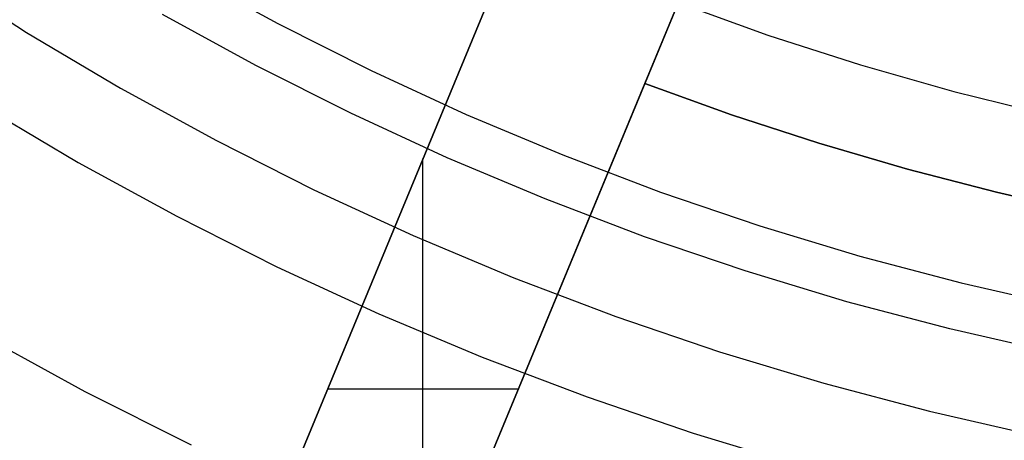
# Model space of a CAD drawing. Header units: millimetres. Extents: x 8929 to 10091, y -2708 to -1691.
# Tile 79 of 196: x 9495.78 to 9504.17, y -2084.52 to -2080.94. Entities that reach past the tile are written whole.
import ezdxf

# ---------------------------------------------------------------- set-up
doc = ezdxf.new("R2010")
doc.units = ezdxf.units.MM
for name, color, linetype in [('COLOR EXT', 7, 'Continuous'), ('luz', 7, 'Continuous'), ('PLASTICO NEGRO', 7, 'Continuous')]:
    doc.layers.add(name, color=color, linetype=linetype)

msp = doc.modelspace()

# ---------------------------------------------------------------- linework, layer by layer
at = {"layer": 'COLOR EXT', "color": 30, "true_color": 0xff8d00}
for p, q in [((9500.9647, -2077.9071, 21.7535), (9496.8492, -2087.8428, 21.7535)), ((9498.235, -2088.4168, 21.7535), (9502.3505, -2078.4811, 21.7535)), ((9496.8492, -2087.8428, 26.9035), (9500.1989, -2079.7559, 26.9035)), ((9501.1061, -2081.4853, 20.1035), (9501.5937, -2080.3082, 20.1035)), ((9501.5847, -2080.3299, 26.9035), (9498.235, -2088.4168, 26.9035)), ((9499.7203, -2080.9113, 16.6035), (9496.6603, -2088.2988, 16.6035)), ((9498.0461, -2088.8728, 16.6035), (9501.1061, -2081.4853, 16.6035)), ((9501.1061, -2081.4853, 16.6035), (9501.1061, -2081.4853, 20.1035)), ((9501.8434, -2081.7519, 20.1035), (9501.1061, -2081.4853, 20.1035)), ((9501.8434, -2081.7519, 16.6035), (9501.1061, -2081.4853, 16.6035)), ((9501.1061, -2081.4853, 18.3535), (9501.8434, -2081.7519, 18.3535)), ((9502.5886, -2081.9953, 20.1035), (9501.8434, -2081.7519, 20.1035)), ((9502.5886, -2081.9953, 16.6035), (9501.8434, -2081.7519, 16.6035)), ((9501.8434, -2081.7519, 18.3535), (9502.5886, -2081.9953, 18.3535)), ((9503.3411, -2082.2152, 20.1035), (9502.5886, -2081.9953, 20.1035)), ((9503.3411, -2082.2152, 16.6035), (9502.5886, -2081.9953, 16.6035)), ((9502.5886, -2081.9953, 18.3535), (9503.3411, -2082.2152, 18.3535)), ((9499.217, -2086.0462, 26.9035), (9499.217, -2082.1265, 26.9035)), ((9504.1002, -2082.4114, 20.1035), (9503.3411, -2082.2152, 20.1035)), ((9504.1002, -2082.4114, 16.6035), (9503.3411, -2082.2152, 16.6035)), ((9503.3411, -2082.2152, 18.3535), (9504.1002, -2082.4114, 18.3535)), ((9503.3411, -2082.2152, 16.6035), (9503.3411, -2082.2152, 20.1035)), ((9504.865, -2082.5837, 20.1035), (9504.1002, -2082.4114, 20.1035)), ((9504.865, -2082.5837, 16.6035), (9504.1002, -2082.4114, 16.6035)), ((9504.1002, -2082.4114, 18.3535), (9504.865, -2082.5837, 18.3535)), ((9498.8125, -2083.103, 16.6035), (9498.8125, -2083.103, 26.9035)), ((9500.1983, -2083.677, 16.6035), (9500.1983, -2083.677, 26.9035)), ((9500.0288, -2084.0863, 26.9035), (9498.4052, -2084.0863, 26.9035))]:
    msp.add_line(p, q, dxfattribs=at)
at = {"layer": 'luz', "color": 7, "true_color": 0xffffff}
for p, q in [((9495.0588, -2080.5506, -19.7783), (9495.8419, -2081.0521, -19.7783)), ((9497.1985, -2080.5491, -19.7418), (9497.9803, -2080.9767, -19.7418)), ((9497.7929, -2081.3338, -19.7783), (9496.9989, -2080.8994, -19.7783)), ((9497.9803, -2080.9767, -19.7418), (9498.7763, -2081.3772, -19.7418)), ((9495.8419, -2081.0521, -19.7783), (9496.6418, -2081.5263, -19.7783)), ((9498.6014, -2081.7404, -19.7783), (9497.7929, -2081.3338, -19.7783)), ((9498.7763, -2081.3772, -19.7418), (9499.5857, -2081.7499, -19.7418)), ((9496.6418, -2081.5263, -19.7783), (9497.4576, -2081.9726, -19.7783)), ((9495.4604, -2081.671, -20.0917), (9496.2819, -2082.1579, -20.0917)), ((9499.4234, -2082.119, -19.7783), (9498.6014, -2081.7404, -19.7783)), ((9499.5857, -2081.7499, -19.7418), (9500.4075, -2082.0944, -19.7418)), ((9497.4576, -2081.9726, -19.7783), (9498.2883, -2082.3905, -19.7783)), ((9496.2819, -2082.1579, -20.0917), (9497.1198, -2082.6163, -20.0917)), ((9500.258, -2082.4689, -19.7783), (9499.4234, -2082.119, -19.7783)), ((9500.4075, -2082.0944, -19.7418), (9501.2407, -2082.4104, -19.7418)), ((9498.2883, -2082.3905, -19.7783), (9499.133, -2082.7794, -19.7783)), ((9501.2407, -2082.4104, -19.7418), (9502.0842, -2082.6975, -19.7418)), ((9501.1042, -2082.7898, -19.7783), (9500.258, -2082.4689, -19.7783)), ((9497.1198, -2082.6163, -20.0917), (9497.9729, -2083.0454, -20.0917)), ((9502.0842, -2082.6975, -19.7418), (9502.9372, -2082.9552, -19.7418)), ((9499.133, -2082.7794, -19.7783), (9499.9906, -2083.139, -19.7783)), ((9501.961, -2083.0814, -19.7783), (9501.1042, -2082.7898, -19.7783)), ((9502.9372, -2082.9552, -19.7418), (9503.7986, -2083.1834, -19.7418)), ((9497.9729, -2083.0454, -20.0917), (9498.8404, -2083.4449, -20.0917)), ((9502.8273, -2083.3431, -19.7783), (9501.961, -2083.0814, -19.7783)), ((9499.9906, -2083.139, -19.7783), (9500.8601, -2083.4687, -19.7783)), ((9503.7986, -2083.1834, -19.7418), (9504.6674, -2083.3816, -19.7418)), ((9503.7021, -2083.5748, -19.7783), (9502.8273, -2083.3431, -19.7783)), ((9498.8404, -2083.4449, -20.0917), (9499.7211, -2083.8142, -20.0917)), ((9500.8601, -2083.4687, -19.7783), (9501.7404, -2083.7683, -19.7783)), ((9504.5844, -2083.7762, -19.7783), (9503.7021, -2083.5748, -19.7783)), ((9495.4489, -2083.6201, -20.817), (9496.3377, -2084.1063, -20.817)), ((9499.7211, -2083.8142, -20.0917), (9500.614, -2084.1528, -20.0917)), ((9501.7404, -2083.7683, -19.7783), (9502.6306, -2084.0372, -19.7783)), ((9502.6306, -2084.0372, -19.7783), (9503.5295, -2084.2753, -19.7783)), ((9496.3377, -2084.1063, -20.817), (9497.2428, -2084.5616, -20.817)), ((9500.614, -2084.1528, -20.0917), (9501.5181, -2084.4604, -20.0917)), ((9503.5295, -2084.2753, -19.7783), (9504.4361, -2084.4823, -19.7783)), ((9501.5181, -2084.4604, -20.0917), (9502.4323, -2084.7367, -20.0917))]:
    msp.add_line(p, q, dxfattribs=at)
at = {"layer": 'PLASTICO NEGRO', "color": 254, "true_color": 0xcad1ee}
for p, q in [((9501.377, -2080.7949, 31.4035), (9502.1546, -2081.0748, 31.4035)), ((9501.377, -2080.7949, 29.9035), (9502.1546, -2081.0748, 29.9035)), ((9501.377, -2080.7949, 30.6535), (9502.1546, -2081.0748, 30.6535)), ((9502.1546, -2081.0748, 31.4035), (9502.9414, -2081.328, 31.4035)), ((9502.1546, -2081.0748, 29.9035), (9502.9414, -2081.328, 29.9035)), ((9502.1546, -2081.0748, 30.6535), (9502.9414, -2081.328, 30.6535)), ((9502.9414, -2081.328, 31.4035), (9503.7364, -2081.5543, 31.4035)), ((9502.9414, -2081.328, 29.9035), (9503.7364, -2081.5543, 29.9035)), ((9502.9414, -2081.328, 30.6535), (9503.7364, -2081.5543, 30.6535)), ((9503.7364, -2081.5543, 31.4035), (9504.5386, -2081.7533, 31.4035)), ((9503.7364, -2081.5543, 29.9035), (9504.5386, -2081.7533, 29.9035)), ((9503.7364, -2081.5543, 30.6535), (9504.5386, -2081.7533, 30.6535))]:
    msp.add_line(p, q, dxfattribs=at)

doc.saveas('drawing.dxf')
